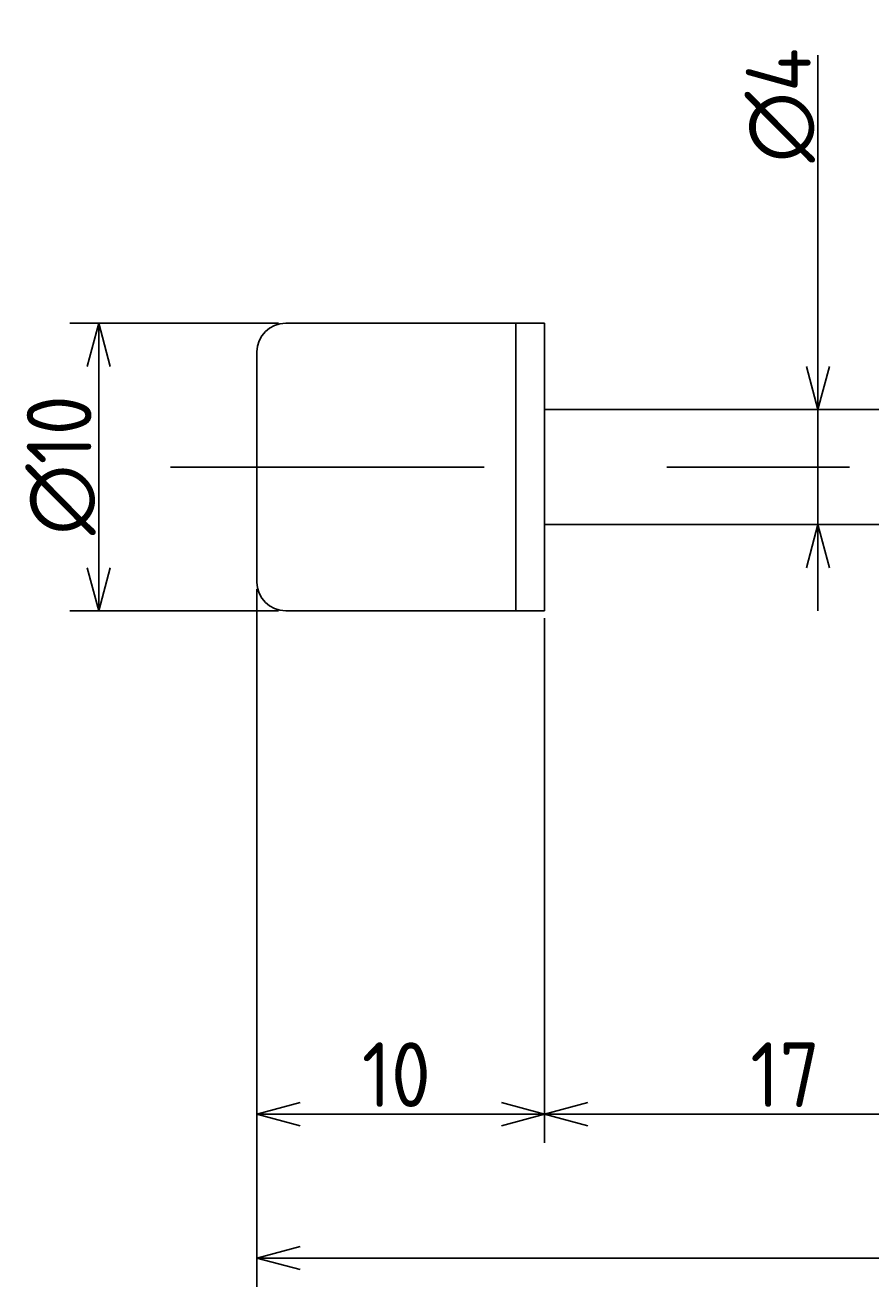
# Model space of a CAD drawing. Extents: x 120 to 300, y 136 to 180.
# Tile 2 of 4: x 182 to 212, y 136 to 180. Entities that reach past the tile are written whole.
import ezdxf

# ---------------------------------------------------------------- set-up
doc = ezdxf.new("R2010")
doc.units = 0
doc.linetypes.add('CENTER', pattern=[50.8, 31.75, -6.35, 6.35, -6.35])
doc.layers.get('0').update_dxf_attribs({"linetype": 'CONTINUOUS'})
doc.layers.get('DEFPOINTS').update_dxf_attribs({"linetype": 'CONTINUOUS'})
for name, color, linetype in [('図形', 7, 'CONTINUOUS'), ('図枠', 7, 'CONTINUOUS'), ('寸法_文字', 3, 'CONTINUOUS')]:
    doc.layers.add(name, color=color, linetype=linetype)
doc.layers.get('0').off()
doc.styles.add('DIMENSION', font='isocp.shx', dxfattribs={"bigfont": 'bigfont.shx'})
doc.dimstyles.get("Standard").update_dxf_attribs({"dimtxt": 0.18, "dimasz": 0.18, "dimexe": 0.18, "dimexo": 0.0625, "dimgap": 0.09, "dimtad": 0, "dimtih": 1, "dimtoh": 1, "dimzin": 0, "dimcen": 0.09, "dimazin": 3, "dimtfac": 1, "dimtofl": 0, "dimtmove": 0, "dimatfit": 3})

# ---------------------------------------------------------------- blocks, each defined once
blk = doc.blocks.new('_OPEN30')
at = {"color": 0, "linetype": 'BYBLOCK'}
for p, q in [((-1, 0.268), (0, 0)), ((0, 0), (-1, -0.268)), ((0, 0), (-1, 0))]:
    blk.add_line(p, q, dxfattribs=at)
blk = doc.blocks.new('*U41')
at = {"layer": '寸法_文字', "color": 3, "style": 'DIMENSION'}
blk.add_text('17', height=2.25, dxfattribs=at).set_placement((207.65, 142.75))
blk = doc.blocks.new('*D16')
at = {"layer": 'DEFPOINTS', "color": 0}
for p in [(200.5, 160), (217.5, 160), (200.5, 142.5)]:
    blk.add_point(p, dxfattribs=at)
at = {"layer": '寸法_文字', "color": 3}
for p, q in [((200.5, 159.75), (200.5, 141.5)), ((217.5, 159.75), (217.5, 141.5)), ((216, 142.5), (202, 142.5))]:
    blk.add_line(p, q, dxfattribs=at)
at = {"layer": '図枠'}
blk.add_blockref('*U41', (0, 0), dxfattribs=at)
at = {"layer": '寸法_文字', "color": 3, "xscale": 1.5, "yscale": 1.5, "zscale": 1.5, "rotation": 180}
blk.add_blockref('_OPEN30', (200.5, 142.5), dxfattribs=at)
at = {"layer": '寸法_文字', "color": 3, "xscale": 1.5, "yscale": 1.5, "zscale": 1.5}
blk.add_blockref('_OPEN30', (217.5, 142.5), dxfattribs=at)
blk = doc.blocks.new('*U42')
at = {"layer": '寸法_文字', "color": 3, "style": 'DIMENSION'}
blk.add_text('10', height=2.25, dxfattribs=at).set_placement((194.149, 142.75))
blk = doc.blocks.new('*D17')
at = {"layer": 'DEFPOINTS', "color": 0}
for p in [(190.5, 161), (200.5, 160), (190.5, 142.5)]:
    blk.add_point(p, dxfattribs=at)
at = {"layer": '寸法_文字', "color": 3}
for p, q in [((190.5, 160.75), (190.5, 141.5)), ((200.5, 159.75), (200.5, 141.5)), ((199, 142.5), (192, 142.5))]:
    blk.add_line(p, q, dxfattribs=at)
at = {"layer": '図枠'}
blk.add_blockref('*U42', (0, 0), dxfattribs=at)
at = {"layer": '寸法_文字', "color": 3, "xscale": 1.5, "yscale": 1.5, "zscale": 1.5, "rotation": 180}
blk.add_blockref('_OPEN30', (190.5, 142.5), dxfattribs=at)
at = {"layer": '寸法_文字', "color": 3, "xscale": 1.5, "yscale": 1.5, "zscale": 1.5}
blk.add_blockref('_OPEN30', (200.5, 142.5), dxfattribs=at)
blk = doc.blocks.new('*U40')
at = {"layer": '寸法_文字', "color": 3, "style": 'DIMENSION'}
blk.add_text('(107)', height=2.25, dxfattribs=at).set_placement((240.9625, 137.8625))
blk = doc.blocks.new('*D18')
at = {"layer": 'DEFPOINTS', "color": 0}
for p in [(190.5, 161), (297.5, 159), (297.5, 137.5)]:
    blk.add_point(p, dxfattribs=at)
at = {"layer": '寸法_文字', "color": 3}
for p, q in [((190.5, 160.75), (190.5, 136.5)), ((297.5, 158.75), (297.5, 136.5)), ((192, 137.5), (296, 137.5))]:
    blk.add_line(p, q, dxfattribs=at)
at = {"layer": '図枠'}
blk.add_blockref('*U40', (0, 0), dxfattribs=at)
at = {"layer": '寸法_文字', "color": 3, "xscale": 1.5, "yscale": 1.5, "zscale": 1.5, "rotation": 180}
blk.add_blockref('_OPEN30', (190.5, 137.5), dxfattribs=at)
at = {"layer": '寸法_文字', "color": 3, "xscale": 1.5, "yscale": 1.5, "zscale": 1.5}
blk.add_blockref('_OPEN30', (297.5, 137.5), dxfattribs=at)
blk = doc.blocks.new('*U48')
at = {"layer": '寸法_文字', "color": 3, "style": 'DIMENSION'}
blk.add_text('∅10', height=2.25, rotation=90, dxfattribs=at).set_placement((184.75, 162.637))
blk = doc.blocks.new('*D19')
at = {"layer": 'DEFPOINTS', "color": 0}
for p in [(191.5, 170), (185, 160), (191.5, 160)]:
    blk.add_point(p, dxfattribs=at)
at = {"layer": '寸法_文字', "color": 3}
for p, q in [((191.25, 170), (184, 170)), ((185, 168.5), (185, 161.5)), ((191.25, 160), (184, 160))]:
    blk.add_line(p, q, dxfattribs=at)
at = {"layer": '図枠'}
blk.add_blockref('*U48', (0, 0), dxfattribs=at)
at = {"layer": '寸法_文字', "color": 3, "xscale": 1.5, "yscale": 1.5, "zscale": 1.5}
for p, rotation in [((185, 170), 90), ((185, 160), 270)]:
    blk.add_blockref('_OPEN30', p, dxfattribs=dict(at, rotation=rotation))
blk = doc.blocks.new('*U47')
at = {"layer": '寸法_文字', "color": 3, "style": 'DIMENSION'}
blk.add_text('∅4', height=2.25, rotation=90, dxfattribs=at).set_placement((209.75, 175.5875))
blk = doc.blocks.new('*D20')
at = {"layer": 'DEFPOINTS', "color": 0}
for p in [(209, 167), (210, 167), (209, 163)]:
    blk.add_point(p, dxfattribs=at)
at = {"layer": '寸法_文字', "color": 3}
for p, q in [((210, 168.5), (210, 179.325)), ((210, 163), (210, 167)), ((210, 161.5), (210, 160))]:
    blk.add_line(p, q, dxfattribs=at)
at = {"layer": '図枠'}
blk.add_blockref('*U47', (0, 0), dxfattribs=at)
at = {"layer": '寸法_文字', "color": 3, "xscale": 1.5, "yscale": 1.5, "zscale": 1.5}
for p, rotation in [((210, 167), 270), ((210, 163), 90)]:
    blk.add_blockref('_OPEN30', p, dxfattribs=dict(at, rotation=rotation))

msp = doc.modelspace()

# ---------------------------------------------------------------- linework, layer by layer
at = {"layer": '図形'}
for p, q in [((199.5, 170), (191.5, 170)), ((199.5, 170), (199.5, 160)), ((200.5, 170), (199.5, 170)), ((200.5, 160), (200.5, 170)), ((190.5, 169), (190.5, 161)), ((200.5, 167), (217.5, 167)), ((200.5, 163), (217.5, 163)), ((191.5, 160), (199.5, 160)), ((200.5, 160), (199.5, 160))]:
    msp.add_line(p, q, dxfattribs=at)
at = {"layer": '図形', "color": 3, "linetype": 'CENTER'}
msp.add_line((300, 165), (187.5, 165), dxfattribs=at)
at = {"layer": '図形'}
for centre, start, end in [((191.5, 169), 90, 180), ((191.5, 161), 180, 270)]:
    msp.add_arc(centre, 1, start, end, dxfattribs=at)

# ---------------------------------------------------------------- dimensions: what is measured, and where the dimension line sits
at = {"layer": '寸法_文字'}
for base, p1, p2, override, picture, middle in [((210, 167), (209, 163), (209, 167), {"dimscale": 0.5, "dimse1": 1, "dimse2": 1}, '*D20', (210, 177.5)), ((185, 160), (191.5, 170), (191.5, 160), {"dimscale": 0.5}, '*D19', (185, 165))]:
    dim = msp.add_linear_dim(base=base, p1=p1, p2=p2, angle=90, text='%%c<>', dimstyle='Standard', override=override, dxfattribs=at)
    dim.commit()
    dim.dimension.update_dxf_attribs({"geometry": picture, "text_midpoint": middle, "dimtype": 128})
for base, p1, p2, picture, middle in [((190.5, 142.5), (200.5, 160), (190.5, 161), '*D17', (195.5, 142.5)), ((200.5, 142.5), (217.5, 160), (200.5, 160), '*D16', (209, 142.5))]:
    dim = msp.add_linear_dim(base=base, p1=p1, p2=p2, dimstyle='Standard', override={"dimscale": 0.5}, dxfattribs=at)
    dim.commit()
    dim.dimension.update_dxf_attribs({"geometry": picture, "text_midpoint": middle, "dimtype": 128})
dim = msp.add_linear_dim(base=(297.5, 137.5), p1=(190.5, 161), p2=(297.5, 159), text='(<>)', dimstyle='Standard', override={"dimscale": 0.5}, dxfattribs=at)
dim.commit()
dim.dimension.update_dxf_attribs({"geometry": '*D18', "text_midpoint": (244, 137.5), "dimtype": 128})

doc.saveas('drawing.dxf')
